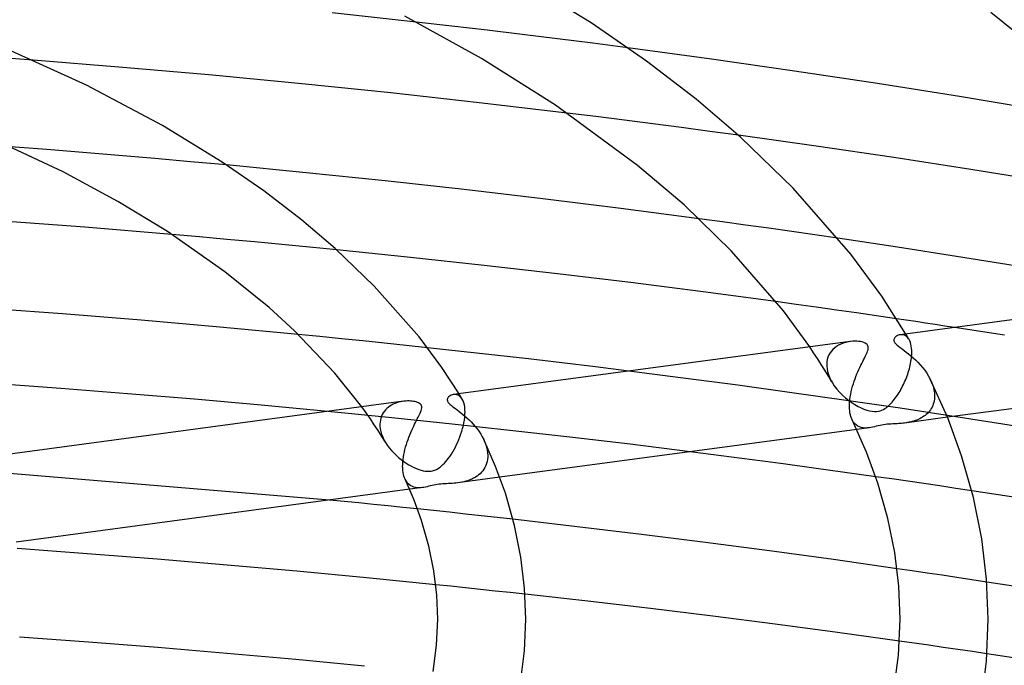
# Model space of a CAD drawing. Header units: millimetres. Extents: x -374 to 374, y -188 to 321.
# Tile 78 of 112: x 42 to 87, y 213 to 242. Entities that reach past the tile are written whole.
import ezdxf

# ---------------------------------------------------------------- set-up
doc = ezdxf.new("R2010")
doc.units = ezdxf.units.MM
doc.layers.add('HIDDEN', color=7, linetype='Continuous')
doc.layers.add('THICK', color=7, linetype='Continuous')

msp = doc.modelspace()

# ---------------------------------------------------------------- linework, layer by layer
at = {"layer": 'HIDDEN'}
for p, q in [((61.634, 241.717), (60.027, 241.901)), ((63.238, 241.529), (61.634, 241.717)), ((64.84, 241.336), (63.238, 241.529)), ((66.442, 241.138), (64.84, 241.336)), ((68.041, 240.935), (66.442, 241.138)), ((69.639, 240.727), (68.041, 240.935)), ((42.618, 240.167), (40.058, 240.356)), ((68.184, 237.605), (66.886, 237.765)), ((69.48, 237.442), (68.184, 237.605)), ((70.776, 237.276), (69.48, 237.442)), ((72.07, 237.106), (70.776, 237.276)), ((73.364, 236.934), (72.07, 237.106)), ((74.655, 236.758), (73.364, 236.934)), ((43.241, 236.107), (41.603, 236.232)), ((44.877, 235.976), (43.241, 236.107)), ((46.512, 235.841), (44.877, 235.976)), ((48.145, 235.701), (46.512, 235.841)), ((49.777, 235.556), (48.145, 235.701)), ((51.406, 235.407), (49.777, 235.556)), ((73.926, 232.821), (72.872, 232.964)), ((74.979, 232.676), (73.926, 232.821)), ((76.031, 232.529), (74.979, 232.676)), ((50.178, 232.139), (48.927, 232.248)), ((51.428, 232.028), (50.178, 232.139)), ((77.081, 232.379), (76.031, 232.529)), ((78.13, 232.228), (77.081, 232.379)), ((79.177, 232.075), (78.13, 232.228)), ((52.677, 231.913), (51.428, 232.028)), ((53.924, 231.796), (52.677, 231.913)), ((55.17, 231.677), (53.924, 231.796)), ((56.415, 231.554), (55.17, 231.677)), ((77.277, 229.073), (76.362, 229.199)), ((78.191, 228.945), (77.277, 229.073)), ((79.104, 228.816), (78.191, 228.945)), ((80.016, 228.685), (79.104, 228.816)), ((80.926, 228.553), (80.016, 228.685)), ((81.836, 228.42), (80.926, 228.553)), ((55.647, 227.611), (54.666, 227.707)), ((82.049, 227.695), (81.999, 227.691)), ((82.099, 227.693), (82.049, 227.695)), ((82.148, 227.684), (82.099, 227.693)), ((82.197, 227.668), (82.148, 227.684)), ((82.244, 227.645), (82.197, 227.668)), ((82.289, 227.614), (82.244, 227.645)), ((82.284, 227.684), (82.259, 227.726)), ((82.309, 227.642), (82.284, 227.684)), ((82.334, 227.6), (82.309, 227.642)), ((86.74, 227.672), (84.477, 228.023)), ((56.627, 227.513), (55.647, 227.611)), ((57.605, 227.414), (56.627, 227.513)), ((58.583, 227.313), (57.605, 227.414)), ((59.56, 227.21), (58.583, 227.313)), ((60.535, 227.106), (59.56, 227.21)), ((79.209, 227.222), (79.115, 227.165)), ((79.31, 227.272), (79.209, 227.222)), ((79.418, 227.314), (79.31, 227.272)), ((79.528, 227.348), (79.418, 227.314)), ((79.639, 227.373), (79.528, 227.348)), ((79.748, 227.39), (79.639, 227.373)), ((82.331, 227.576), (82.289, 227.614)), ((82.371, 227.529), (82.331, 227.576)), ((82.359, 227.557), (82.334, 227.6)), ((82.383, 227.515), (82.359, 227.557)), ((82.407, 227.474), (82.371, 227.529)), ((82.408, 227.473), (82.383, 227.515)), ((82.439, 227.412), (82.407, 227.474)), ((82.467, 227.341), (82.439, 227.412)), ((82.49, 227.262), (82.467, 227.341)), ((82.509, 227.174), (82.49, 227.262)), ((78.074, 226.874), (77.894, 227.141)), ((78.247, 226.609), (78.074, 226.874)), ((78.767, 226.776), (78.725, 226.678)), ((78.818, 226.868), (78.767, 226.776)), ((78.88, 226.952), (78.818, 226.868)), ((78.95, 227.03), (78.88, 226.952)), ((79.028, 227.101), (78.95, 227.03)), ((79.115, 227.165), (79.028, 227.101)), ((82.522, 227.079), (82.509, 227.174)), ((82.529, 226.976), (82.522, 227.079)), ((82.522, 226.705), (82.527, 226.78)), ((82.527, 226.78), (82.528, 226.794)), ((82.528, 226.794), (82.529, 226.808)), ((82.53, 226.865), (82.529, 226.976)), ((82.529, 226.823), (82.53, 226.837)), ((82.529, 226.808), (82.529, 226.823)), ((82.53, 226.851), (82.53, 226.865)), ((82.53, 226.837), (82.53, 226.851)), ((78.417, 226.343), (78.247, 226.609)), ((78.583, 226.077), (78.417, 226.343)), ((78.673, 226.462), (78.665, 226.347)), ((78.665, 226.347), (78.665, 226.333)), ((78.665, 226.333), (78.665, 226.319)), ((78.665, 226.319), (78.665, 226.305)), ((78.665, 226.305), (78.666, 226.291)), ((78.666, 226.291), (78.666, 226.277)), ((78.693, 226.573), (78.673, 226.462)), ((78.725, 226.678), (78.693, 226.573)), ((82.441, 226.23), (82.46, 226.312)), ((82.46, 226.312), (82.477, 226.393)), ((82.477, 226.393), (82.492, 226.473)), ((82.492, 226.473), (82.504, 226.551)), ((82.504, 226.551), (82.514, 226.629)), ((82.514, 226.629), (82.522, 226.705)), ((72.154, 225.725), (69.679, 226.041)), ((78.745, 225.81), (78.583, 226.077)), ((78.666, 226.277), (78.667, 226.262)), ((78.667, 226.262), (78.68, 226.141)), ((78.68, 226.141), (78.705, 226.018)), ((78.705, 226.018), (78.741, 225.895)), ((78.741, 225.895), (78.787, 225.773)), ((82.316, 225.824), (82.345, 225.904)), ((82.345, 225.904), (82.372, 225.985)), ((82.372, 225.985), (82.397, 226.067)), ((82.397, 226.067), (82.42, 226.148)), ((82.42, 226.148), (82.441, 226.23)), ((74.625, 225.398), (72.154, 225.725)), ((77.09, 225.06), (74.625, 225.398)), ((78.903, 225.543), (78.745, 225.81)), ((78.787, 225.773), (78.843, 225.652)), ((78.843, 225.652), (78.908, 225.533)), ((78.908, 225.533), (79.01, 225.376)), ((82.114, 225.356), (82.151, 225.431)), ((82.151, 225.431), (82.187, 225.508)), ((82.187, 225.508), (82.222, 225.585)), ((82.222, 225.585), (82.255, 225.664)), ((82.255, 225.664), (82.286, 225.743)), ((82.286, 225.743), (82.316, 225.824)), ((83.369, 225.676), (83.426, 225.554)), ((83.426, 225.554), (83.473, 225.43)), ((83.473, 225.43), (83.511, 225.305)), ((61.76, 224.977), (61.704, 224.972)), ((61.816, 224.975), (61.76, 224.977)), ((61.872, 224.963), (61.816, 224.975)), ((61.926, 224.943), (61.872, 224.963)), ((61.977, 224.913), (61.926, 224.943)), ((61.99, 224.967), (61.966, 225.007)), ((62.015, 224.926), (61.99, 224.967)), ((79.548, 224.711), (77.09, 225.06)), ((79.01, 225.376), (79.125, 225.225)), ((79.125, 225.225), (79.25, 225.083)), ((79.25, 225.083), (79.384, 224.948)), ((79.384, 224.948), (79.523, 224.824)), ((81.867, 224.932), (81.911, 224.999)), ((81.911, 224.999), (81.954, 225.067)), ((81.954, 225.067), (81.996, 225.137)), ((81.996, 225.137), (82.036, 225.208)), ((82.036, 225.208), (82.076, 225.281)), ((82.076, 225.281), (82.114, 225.356)), ((83.511, 225.305), (83.539, 225.181)), ((83.539, 225.181), (83.557, 225.058)), ((83.557, 225.058), (83.564, 224.936)), ((58.903, 224.495), (58.829, 224.45)), ((58.979, 224.534), (58.903, 224.495)), ((59.058, 224.569), (58.979, 224.534)), ((59.14, 224.6), (59.058, 224.569)), ((59.223, 224.625), (59.14, 224.6)), ((59.307, 224.646), (59.223, 224.625)), ((59.391, 224.662), (59.307, 224.646)), ((59.473, 224.673), (59.391, 224.662)), ((62.026, 224.873), (61.977, 224.913)), ((62.04, 224.885), (62.015, 224.926)), ((62.071, 224.824), (62.026, 224.873)), ((62.064, 224.845), (62.04, 224.885)), ((62.089, 224.804), (62.064, 224.845)), ((62.112, 224.764), (62.071, 224.824)), ((62.113, 224.763), (62.089, 224.804)), ((62.151, 224.689), (62.112, 224.764)), ((62.183, 224.603), (62.151, 224.689)), ((62.208, 224.505), (62.183, 224.603)), ((62.226, 224.396), (62.208, 224.505)), ((79.523, 224.824), (79.665, 224.711)), ((81.998, 224.352), (79.548, 224.711)), ((79.665, 224.711), (79.808, 224.61)), ((79.808, 224.61), (79.95, 224.52)), ((79.95, 224.52), (80.09, 224.441)), ((81.458, 224.453), (81.504, 224.494)), ((81.504, 224.494), (81.549, 224.538)), ((81.549, 224.538), (81.595, 224.585)), ((81.595, 224.585), (81.641, 224.635)), ((81.641, 224.635), (81.686, 224.689)), ((81.686, 224.689), (81.732, 224.745)), ((81.732, 224.745), (81.777, 224.805)), ((81.777, 224.805), (81.822, 224.867)), ((81.822, 224.867), (81.867, 224.932)), ((83.505, 224.545), (83.479, 224.475)), ((83.527, 224.617), (83.505, 224.545)), ((83.544, 224.692), (83.527, 224.617)), ((83.555, 224.769), (83.544, 224.692)), ((83.562, 224.848), (83.555, 224.769)), ((83.563, 224.862), (83.562, 224.848)), ((83.564, 224.877), (83.563, 224.862)), ((83.564, 224.936), (83.564, 224.921)), ((83.564, 224.921), (83.564, 224.906)), ((83.564, 224.906), (83.564, 224.891)), ((83.564, 224.891), (83.564, 224.877)), ((58.767, 223.935), (56.003, 224.208)), ((57.75, 224.14), (57.551, 224.416)), ((57.94, 223.866), (57.75, 224.14)), ((58.483, 224.074), (58.446, 223.994)), ((58.527, 224.149), (58.483, 224.074)), ((58.577, 224.22), (58.527, 224.149)), ((58.633, 224.285), (58.577, 224.22)), ((58.694, 224.345), (58.633, 224.285)), ((58.76, 224.4), (58.694, 224.345)), ((58.829, 224.45), (58.76, 224.4)), ((62.237, 224.276), (62.226, 224.396)), ((62.226, 223.943), (62.235, 224.061)), ((62.235, 224.061), (62.236, 224.075)), ((62.236, 224.075), (62.237, 224.09)), ((62.239, 224.147), (62.237, 224.276)), ((62.237, 224.104), (62.238, 224.118)), ((62.237, 224.09), (62.237, 224.104)), ((62.238, 224.133), (62.239, 224.147)), ((62.238, 224.118), (62.238, 224.133)), ((80.09, 224.441), (80.225, 224.374)), ((80.225, 224.374), (80.359, 224.317)), ((80.359, 224.317), (80.489, 224.271)), ((80.489, 224.271), (80.614, 224.237)), ((80.614, 224.237), (80.731, 224.216)), ((80.731, 224.216), (80.835, 224.207)), ((80.835, 224.207), (80.928, 224.209)), ((80.928, 224.209), (81.014, 224.22)), ((81.014, 224.22), (81.094, 224.24)), ((81.094, 224.24), (81.171, 224.268)), ((81.171, 224.268), (81.242, 224.301)), ((81.242, 224.301), (81.306, 224.339)), ((81.306, 224.339), (81.363, 224.377)), ((81.363, 224.377), (81.413, 224.415)), ((81.413, 224.415), (81.458, 224.453)), ((84.439, 223.982), (81.998, 224.352)), ((83.188, 224.074), (83.133, 224.029)), ((83.239, 224.122), (83.188, 224.074)), ((83.288, 224.173), (83.239, 224.122)), ((83.334, 224.227), (83.288, 224.173)), ((83.376, 224.285), (83.334, 224.227)), ((83.414, 224.345), (83.376, 224.285)), ((83.449, 224.409), (83.414, 224.345)), ((83.479, 224.475), (83.449, 224.409)), ((58.12, 223.601), (57.94, 223.866)), ((58.292, 223.337), (58.12, 223.601)), ((58.379, 223.725), (58.373, 223.629)), ((58.373, 223.629), (58.373, 223.615)), ((58.373, 223.615), (58.373, 223.601)), ((58.373, 223.601), (58.373, 223.586)), ((58.393, 223.819), (58.379, 223.725)), ((58.416, 223.908), (58.393, 223.819)), ((58.446, 223.994), (58.416, 223.908)), ((61.523, 223.649), (58.767, 223.935)), ((64.27, 223.35), (61.523, 223.649)), ((62.163, 223.568), (62.19, 223.695)), ((62.19, 223.695), (62.211, 223.82)), ((62.211, 223.82), (62.226, 223.943)), ((79.873, 223.738), (79.82, 223.83)), ((79.934, 223.659), (79.873, 223.738)), ((80.002, 223.595), (79.934, 223.659)), ((81.251, 223.604), (81.17, 223.591)), ((81.332, 223.615), (81.251, 223.604)), ((81.415, 223.624), (81.332, 223.615)), ((81.5, 223.631), (81.415, 223.624)), ((81.585, 223.637), (81.5, 223.631)), ((81.666, 223.641), (81.585, 223.637)), ((81.742, 223.645), (81.666, 223.641)), ((81.811, 223.649), (81.742, 223.645)), ((81.874, 223.652), (81.811, 223.649)), ((81.937, 223.657), (81.874, 223.652)), ((82.002, 223.662), (81.937, 223.657)), ((82.069, 223.668), (82.002, 223.662)), ((82.137, 223.675), (82.069, 223.668)), ((82.205, 223.683), (82.137, 223.675)), ((84.149, 223.944), (82.205, 223.683)), ((82.274, 223.693), (82.205, 223.683)), ((82.343, 223.705), (82.274, 223.693)), ((82.412, 223.718), (82.343, 223.705)), ((82.482, 223.734), (82.412, 223.718)), ((82.551, 223.751), (82.482, 223.734)), ((82.621, 223.772), (82.551, 223.751)), ((82.69, 223.794), (82.621, 223.772)), ((82.759, 223.82), (82.69, 223.794)), ((82.826, 223.848), (82.759, 223.82)), ((82.892, 223.878), (82.826, 223.848)), ((82.955, 223.912), (82.892, 223.878)), ((83.017, 223.948), (82.955, 223.912)), ((83.076, 223.987), (83.017, 223.948)), ((83.133, 224.029), (83.076, 223.987)), ((58.46, 223.072), (58.292, 223.337)), ((58.373, 223.586), (58.373, 223.572)), ((58.373, 223.572), (58.374, 223.558)), ((58.374, 223.558), (58.375, 223.544)), ((58.375, 223.544), (58.388, 223.421)), ((58.388, 223.421), (58.413, 223.295)), ((58.413, 223.295), (58.451, 223.17)), ((58.451, 223.17), (58.499, 223.046)), ((62.011, 223.063), (62.055, 223.188)), ((62.055, 223.188), (62.095, 223.314)), ((62.095, 223.314), (62.132, 223.441)), ((62.132, 223.441), (62.163, 223.568)), ((67.007, 223.039), (64.27, 223.35)), ((80.076, 223.543), (80.002, 223.595)), ((80.589, 223.467), (80.028, 223.391)), ((80.156, 223.504), (80.076, 223.543)), ((80.239, 223.477), (80.156, 223.504)), ((80.325, 223.462), (80.239, 223.477)), ((80.412, 223.456), (80.325, 223.462)), ((80.5, 223.458), (80.412, 223.456)), ((80.588, 223.467), (80.5, 223.458)), ((80.669, 223.479), (80.588, 223.467)), ((80.75, 223.495), (80.669, 223.479)), ((80.832, 223.514), (80.75, 223.495)), ((80.916, 223.534), (80.832, 223.514)), ((81.002, 223.555), (80.916, 223.534)), ((81.088, 223.574), (81.002, 223.555)), ((81.17, 223.591), (81.088, 223.574)), ((58.622, 222.806), (58.46, 223.072)), ((58.499, 223.046), (58.558, 222.922)), ((58.558, 222.922), (58.626, 222.8)), ((58.626, 222.8), (58.708, 222.675)), ((61.857, 222.701), (61.911, 222.819)), ((61.911, 222.819), (61.963, 222.94)), ((61.963, 222.94), (62.011, 223.063)), ((63.089, 222.937), (63.142, 222.819)), ((63.142, 222.819), (63.186, 222.698)), ((69.734, 222.715), (67.007, 223.039)), ((72.459, 222.377), (69.734, 222.715)), ((58.708, 222.675), (58.798, 222.553)), ((58.798, 222.553), (58.895, 222.436)), ((58.895, 222.436), (58.999, 222.324)), ((58.999, 222.324), (59.108, 222.218)), ((61.558, 222.181), (61.62, 222.275)), ((61.62, 222.275), (61.682, 222.375)), ((61.682, 222.375), (61.742, 222.479)), ((61.742, 222.479), (61.8, 222.588)), ((61.8, 222.588), (61.857, 222.701)), ((63.186, 222.698), (63.222, 222.578)), ((63.222, 222.578), (63.249, 222.457)), ((63.249, 222.457), (63.266, 222.336)), ((63.266, 222.336), (63.273, 222.217)), ((59.108, 222.218), (59.22, 222.118)), ((59.22, 222.118), (59.336, 222.025)), ((59.336, 222.025), (59.453, 221.939)), ((59.453, 221.939), (59.57, 221.859)), ((59.57, 221.859), (59.688, 221.787)), ((61.237, 221.794), (61.302, 221.86)), ((61.302, 221.86), (61.367, 221.932)), ((61.367, 221.932), (61.431, 222.009)), ((61.431, 222.009), (61.495, 222.092)), ((61.495, 222.092), (61.558, 222.181)), ((63.219, 221.842), (63.186, 221.753)), ((63.244, 221.934), (63.219, 221.842)), ((63.261, 222.03), (63.244, 221.934)), ((63.271, 222.129), (63.261, 222.03)), ((63.272, 222.158), (63.271, 222.144)), ((63.271, 222.144), (63.271, 222.129)), ((63.273, 222.188), (63.272, 222.173)), ((63.272, 222.173), (63.272, 222.158)), ((63.273, 222.217), (63.273, 222.202)), ((63.273, 222.202), (63.273, 222.188)), ((56.077, 220.183), (40.086, 221.51)), ((59.688, 221.787), (59.805, 221.722)), ((59.805, 221.722), (59.92, 221.665)), ((59.92, 221.665), (60.033, 221.615)), ((60.033, 221.615), (60.142, 221.574)), ((60.142, 221.574), (60.247, 221.54)), ((60.247, 221.54), (60.342, 221.516)), ((60.342, 221.516), (60.424, 221.501)), ((60.424, 221.501), (60.494, 221.493)), ((60.494, 221.493), (60.553, 221.489)), ((60.553, 221.489), (60.607, 221.489)), ((60.607, 221.489), (60.658, 221.493)), ((60.658, 221.493), (60.709, 221.499)), ((60.709, 221.499), (60.759, 221.509)), ((60.759, 221.509), (60.808, 221.522)), ((60.808, 221.522), (60.86, 221.539)), ((60.86, 221.539), (60.915, 221.563)), ((60.915, 221.563), (60.975, 221.593)), ((60.975, 221.593), (61.039, 221.633)), ((61.039, 221.633), (61.105, 221.68)), ((61.105, 221.68), (61.171, 221.734)), ((61.171, 221.734), (61.237, 221.794)), ((62.926, 221.382), (62.858, 221.322)), ((62.99, 221.446), (62.926, 221.382)), ((63.048, 221.516), (62.99, 221.446)), ((63.1, 221.59), (63.048, 221.516)), ((63.146, 221.669), (63.1, 221.59)), ((63.186, 221.753), (63.146, 221.669)), ((59.562, 221.049), (59.521, 221.126)), ((59.609, 220.982), (59.562, 221.049)), ((59.661, 220.922), (59.609, 220.982)), ((59.718, 220.871), (59.661, 220.922)), ((61.313, 220.92), (61.224, 220.914)), ((61.401, 220.925), (61.313, 220.92)), ((61.488, 220.929), (61.401, 220.925)), ((61.573, 220.934), (61.488, 220.929)), ((61.656, 220.939), (61.573, 220.934)), ((61.741, 220.946), (61.656, 220.939)), ((61.829, 220.955), (61.741, 220.946)), ((61.919, 220.966), (61.829, 220.955)), ((63.817, 221.22), (61.919, 220.965)), ((62.008, 220.979), (61.919, 220.966)), ((62.097, 220.995), (62.008, 220.979)), ((62.188, 221.014), (62.097, 220.995)), ((62.278, 221.037), (62.188, 221.014)), ((62.367, 221.064), (62.278, 221.037)), ((62.456, 221.096), (62.367, 221.064)), ((62.544, 221.132), (62.456, 221.096)), ((62.628, 221.173), (62.544, 221.132)), ((62.708, 221.218), (62.628, 221.173)), ((62.785, 221.267), (62.708, 221.218)), ((62.858, 221.322), (62.785, 221.267)), ((81.622, 221.141), (80.893, 221.245)), ((82.35, 221.036), (81.622, 221.141)), ((83.078, 220.93), (82.35, 221.036)), ((83.805, 220.823), (83.078, 220.93)), ((59.78, 220.829), (59.718, 220.871)), ((60.303, 220.749), (59.726, 220.672)), ((59.847, 220.794), (59.78, 220.829)), ((59.919, 220.768), (59.847, 220.794)), ((59.994, 220.75), (59.919, 220.768)), ((60.071, 220.74), (59.994, 220.75)), ((60.148, 220.738), (60.071, 220.74)), ((60.225, 220.741), (60.148, 220.738)), ((60.302, 220.749), (60.225, 220.741)), ((60.375, 220.76), (60.302, 220.749)), ((60.447, 220.774), (60.375, 220.76)), ((60.519, 220.79), (60.447, 220.774)), ((60.594, 220.808), (60.519, 220.79)), ((60.671, 220.826), (60.594, 220.808)), ((60.75, 220.845), (60.671, 220.826)), ((60.829, 220.862), (60.75, 220.845)), ((60.905, 220.877), (60.829, 220.862)), ((60.981, 220.889), (60.905, 220.877)), ((61.058, 220.899), (60.981, 220.889)), ((61.139, 220.907), (61.058, 220.899)), ((61.224, 220.914), (61.139, 220.907)), ((84.531, 220.715), (83.805, 220.823)), ((85.256, 220.606), (84.531, 220.715)), ((60.809, 219.702), (60.085, 219.779)), ((61.532, 219.626), (60.809, 219.702)), ((62.254, 219.548), (61.532, 219.626)), ((62.976, 219.469), (62.254, 219.548)), ((63.697, 219.389), (62.976, 219.469)), ((64.417, 219.309), (63.697, 219.389)), ((82.543, 216.965), (81.862, 217.065)), ((83.223, 216.865), (82.543, 216.965)), ((83.903, 216.764), (83.223, 216.865)), ((84.582, 216.663), (83.903, 216.764)), ((85.261, 216.56), (84.582, 216.663)), ((85.938, 216.457), (85.261, 216.56)), ((61.588, 216.266), (60.911, 216.336)), ((62.264, 216.195), (61.588, 216.266)), ((62.94, 216.124), (62.264, 216.195)), ((63.615, 216.051), (62.94, 216.124)), ((64.29, 215.979), (63.615, 216.051)), ((64.964, 215.905), (64.29, 215.979)), ((82.637, 213.68), (81.974, 213.774)), ((83.3, 213.586), (82.637, 213.68)), ((83.962, 213.491), (83.3, 213.586)), ((84.624, 213.395), (83.962, 213.491)), ((85.285, 213.298), (84.624, 213.395)), ((85.946, 213.2), (85.285, 213.298))]:
    msp.add_line(p, q, dxfattribs=at)
at = {"layer": 'THICK'}
for p, q in [((67.969, 241.864), (64.411, 244.048)), ((60.027, 241.901), (56.206, 242.316)), ((62.989, 240.251), (59.513, 242.169)), ((89.686, 239.458), (86.12, 242.329)), ((70.475, 240.128), (67.969, 241.864)), ((45.053, 239.03), (41.282, 240.743)), ((73.434, 240.213), (69.639, 240.727)), ((46.699, 239.84), (42.618, 240.167)), ((66.355, 238.127), (62.989, 240.251)), ((77.211, 239.672), (73.434, 240.213)), ((50.77, 239.483), (46.699, 239.84)), ((72.737, 238.39), (70.475, 240.128)), ((54.827, 239.096), (50.77, 239.483)), ((80.966, 239.105), (77.211, 239.672)), ((48.493, 237.2), (45.053, 239.03)), ((58.868, 238.681), (54.827, 239.096)), ((84.694, 238.513), (80.966, 239.105)), ((62.888, 238.237), (58.868, 238.681)), ((74.751, 236.672), (72.737, 238.39)), ((88.391, 237.896), (84.694, 238.513)), ((66.886, 237.765), (62.888, 238.237)), ((70.075, 235.388), (66.355, 238.127)), ((51.205, 235.54), (48.493, 237.2)), ((43.991, 235.089), (40.132, 236.887)), ((78.192, 236.261), (74.655, 236.758)), ((77.143, 234.352), (74.751, 236.672)), ((81.712, 235.741), (78.192, 236.261)), ((85.212, 235.2), (81.712, 235.741)), ((53.101, 234.23), (51.205, 235.54)), ((55.02, 235.057), (51.406, 235.407)), ((72.195, 233.591), (70.075, 235.388)), ((46.465, 233.755), (43.991, 235.089)), ((58.619, 234.685), (55.02, 235.057)), ((88.688, 234.637), (85.212, 235.2)), ((62.202, 234.29), (58.619, 234.685)), ((79.763, 231.351), (77.143, 234.352)), ((54.814, 232.918), (53.101, 234.23)), ((65.766, 233.872), (62.202, 234.29)), ((48.722, 232.382), (46.465, 233.755)), ((69.323, 233.43), (65.766, 233.872)), ((74.338, 231.498), (72.195, 233.591)), ((72.872, 232.964), (69.323, 233.43)), ((44.975, 232.574), (41.017, 232.872)), ((48.927, 232.248), (44.975, 232.574)), ((56.344, 231.618), (54.814, 232.918)), ((51.334, 230.559), (48.722, 232.382)), ((81.876, 231.671), (79.177, 232.075)), ((84.562, 231.253), (81.876, 231.671)), ((58.119, 229.906), (56.344, 231.618)), ((59.769, 231.21), (56.415, 231.554)), ((63.11, 230.847), (59.769, 231.21)), ((76.701, 228.775), (74.338, 231.498)), ((81.165, 229.445), (79.763, 231.351)), ((87.233, 230.823), (84.562, 231.253)), ((66.436, 230.465), (63.11, 230.847)), ((53.341, 228.934), (51.334, 230.559)), ((69.751, 230.063), (66.436, 230.465)), ((60.15, 227.597), (58.119, 229.906)), ((73.061, 229.641), (69.751, 230.063)), ((100.015, 230.105), (82.003, 227.692)), ((76.362, 229.199), (73.061, 229.641)), ((82.259, 227.726), (81.165, 229.445)), ((43.958, 228.641), (40.375, 228.907)), ((47.535, 228.352), (43.958, 228.641)), ((54.498, 227.872), (53.341, 228.934)), ((77.894, 227.141), (76.701, 228.775)), ((51.106, 228.041), (47.535, 228.352)), ((82.277, 228.355), (81.836, 228.42)), ((82.717, 228.289), (82.277, 228.355)), ((83.158, 228.223), (82.717, 228.289)), ((83.598, 228.157), (83.158, 228.223)), ((84.037, 228.09), (83.598, 228.157)), ((84.477, 228.023), (84.037, 228.09)), ((54.666, 227.707), (51.106, 228.041)), ((56.328, 225.947), (54.498, 227.872)), ((81.842, 227.635), (81.81, 227.613)), ((81.877, 227.654), (81.842, 227.635)), ((81.916, 227.67), (81.877, 227.654)), ((81.957, 227.683), (81.916, 227.67)), ((81.999, 227.691), (81.957, 227.683)), ((61.185, 226.206), (60.15, 227.597)), ((79.729, 227.387), (61.717, 224.974)), ((79.847, 227.399), (79.748, 227.39)), ((79.943, 227.402), (79.847, 227.399)), ((80.034, 227.4), (79.943, 227.402)), ((80.12, 227.393), (80.034, 227.4)), ((80.202, 227.382), (80.12, 227.393)), ((80.278, 227.365), (80.202, 227.382)), ((80.348, 227.344), (80.278, 227.365)), ((80.41, 227.318), (80.348, 227.344)), ((80.466, 227.285), (80.41, 227.318)), ((80.51, 227.245), (80.466, 227.285)), ((80.541, 227.196), (80.51, 227.245)), ((80.556, 227.14), (80.541, 227.196)), ((81.72, 227.482), (81.718, 227.453)), ((81.718, 227.453), (81.721, 227.424)), ((81.728, 227.51), (81.72, 227.482)), ((81.721, 227.424), (81.73, 227.394)), ((81.741, 227.537), (81.728, 227.51)), ((81.73, 227.394), (81.746, 227.362)), ((81.759, 227.564), (81.741, 227.537)), ((81.746, 227.362), (81.767, 227.33)), ((81.782, 227.589), (81.759, 227.564)), ((81.767, 227.33), (81.794, 227.298)), ((81.81, 227.613), (81.782, 227.589)), ((81.794, 227.298), (81.828, 227.263)), ((81.828, 227.263), (81.873, 227.222)), ((81.873, 227.222), (81.933, 227.172)), ((62.066, 226.939), (60.535, 227.106)), ((63.594, 226.767), (62.066, 226.939)), ((65.118, 226.592), (63.594, 226.767)), ((80.414, 226.703), (80.446, 226.769)), ((80.446, 226.769), (80.475, 226.831)), ((80.475, 226.831), (80.5, 226.889)), ((80.5, 226.889), (80.524, 226.951)), ((80.524, 226.951), (80.544, 227.015)), ((80.544, 227.015), (80.556, 227.079)), ((80.556, 227.079), (80.556, 227.14)), ((81.933, 227.172), (82.008, 227.113)), ((82.008, 227.113), (82.092, 227.05)), ((82.092, 227.05), (82.183, 226.981)), ((82.183, 226.981), (82.28, 226.908)), ((82.28, 226.908), (82.381, 226.828)), ((82.381, 226.828), (82.486, 226.742)), ((82.486, 226.742), (82.594, 226.649)), ((66.639, 226.413), (65.118, 226.592)), ((68.159, 226.229), (66.639, 226.413)), ((80.172, 226.213), (80.216, 226.306)), ((80.216, 226.306), (80.259, 226.394)), ((80.259, 226.394), (80.301, 226.478)), ((80.301, 226.478), (80.341, 226.557)), ((80.341, 226.557), (80.379, 226.632)), ((80.379, 226.632), (80.414, 226.703)), ((82.594, 226.649), (82.703, 226.549)), ((82.703, 226.549), (82.811, 226.442)), ((82.811, 226.442), (82.918, 226.328)), ((82.918, 226.328), (83.022, 226.207)), ((57.551, 224.416), (56.328, 225.947)), ((61.966, 225.007), (61.185, 226.206)), ((69.679, 226.041), (68.159, 226.229)), ((79.996, 225.803), (80.039, 225.911)), ((80.039, 225.911), (80.083, 226.015)), ((80.083, 226.015), (80.128, 226.116)), ((80.128, 226.116), (80.172, 226.213)), ((83.022, 226.207), (83.12, 226.081)), ((83.12, 226.081), (83.212, 225.95)), ((83.212, 225.95), (83.295, 225.815)), ((100.322, 226.11), (84.149, 223.944)), ((43.875, 225.248), (40.832, 225.468)), ((79.842, 225.351), (79.877, 225.467)), ((79.877, 225.467), (79.915, 225.581)), ((79.915, 225.581), (79.954, 225.693)), ((79.954, 225.693), (79.996, 225.803)), ((83.295, 225.815), (83.369, 225.676)), ((84.162, 223.913), (83.372, 225.671)), ((46.914, 225.012), (43.875, 225.248)), ((49.95, 224.76), (46.914, 225.012)), ((61.609, 224.944), (61.567, 224.924)), ((61.655, 224.961), (61.609, 224.944)), ((61.704, 224.972), (61.655, 224.961)), ((79.736, 224.878), (79.756, 224.996)), ((79.756, 224.996), (79.781, 225.115)), ((79.781, 225.115), (79.81, 225.233)), ((79.81, 225.233), (79.842, 225.351)), ((59.442, 224.669), (40.468, 222.127)), ((52.98, 224.492), (49.95, 224.76)), ((59.55, 224.68), (59.473, 224.673)), ((59.625, 224.684), (59.55, 224.68)), ((59.697, 224.684), (59.625, 224.684)), ((59.766, 224.682), (59.697, 224.684)), ((59.832, 224.676), (59.766, 224.682)), ((59.895, 224.668), (59.832, 224.676)), ((59.958, 224.656), (59.895, 224.668)), ((60.019, 224.641), (59.958, 224.656)), ((60.076, 224.622), (60.019, 224.641)), ((60.128, 224.599), (60.076, 224.622)), ((60.175, 224.572), (60.128, 224.599)), ((60.214, 224.54), (60.175, 224.572)), ((60.244, 224.502), (60.214, 224.54)), ((60.263, 224.46), (60.244, 224.502)), ((61.439, 224.78), (61.434, 224.752)), ((61.434, 224.752), (61.434, 224.727)), ((61.434, 224.727), (61.438, 224.702)), ((61.438, 224.702), (61.446, 224.675)), ((61.45, 224.809), (61.439, 224.78)), ((61.446, 224.675), (61.459, 224.648)), ((61.469, 224.84), (61.45, 224.809)), ((61.459, 224.648), (61.477, 224.62)), ((61.496, 224.871), (61.469, 224.84)), ((61.477, 224.62), (61.5, 224.591)), ((61.529, 224.899), (61.496, 224.871)), ((61.5, 224.591), (61.527, 224.562)), ((61.527, 224.562), (61.562, 224.528)), ((61.567, 224.924), (61.529, 224.899)), ((61.562, 224.528), (61.606, 224.489)), ((79.699, 224.418), (79.701, 224.528)), ((79.701, 224.528), (79.707, 224.642)), ((79.707, 224.642), (79.719, 224.759)), ((79.719, 224.759), (79.736, 224.878)), ((56.003, 224.208), (52.98, 224.492)), ((60.14, 224.009), (60.172, 224.075)), ((60.172, 224.075), (60.201, 224.138)), ((60.201, 224.138), (60.227, 224.199)), ((60.227, 224.199), (60.248, 224.258)), ((60.248, 224.258), (60.263, 224.314)), ((60.272, 224.415), (60.263, 224.46)), ((60.263, 224.314), (60.272, 224.366)), ((60.272, 224.366), (60.272, 224.415)), ((61.606, 224.489), (61.662, 224.443)), ((61.662, 224.443), (61.728, 224.392)), ((61.728, 224.392), (61.801, 224.337)), ((61.801, 224.337), (61.879, 224.278)), ((61.879, 224.278), (61.961, 224.216)), ((61.961, 224.216), (62.047, 224.149)), ((62.047, 224.149), (62.137, 224.076)), ((62.137, 224.076), (62.23, 223.999)), ((79.7, 224.403), (79.699, 224.418)), ((79.7, 224.389), (79.7, 224.403)), ((79.7, 224.374), (79.7, 224.389)), ((79.701, 224.359), (79.7, 224.374)), ((79.702, 224.345), (79.701, 224.359)), ((79.702, 224.331), (79.702, 224.345)), ((79.71, 224.235), (79.702, 224.331)), ((79.723, 224.143), (79.71, 224.235)), ((79.74, 224.057), (79.723, 224.143)), ((79.762, 223.977), (79.74, 224.057)), ((59.907, 223.541), (59.95, 223.629)), ((59.95, 223.629), (59.991, 223.714)), ((59.991, 223.714), (60.032, 223.794)), ((60.032, 223.794), (60.07, 223.87)), ((60.07, 223.87), (60.106, 223.942)), ((60.106, 223.942), (60.14, 224.009)), ((62.23, 223.999), (62.324, 223.916)), ((62.324, 223.916), (62.42, 223.827)), ((62.42, 223.827), (62.515, 223.733)), ((62.515, 223.733), (62.609, 223.633)), ((62.609, 223.633), (62.702, 223.527)), ((79.788, 223.902), (79.762, 223.977)), ((79.818, 223.834), (79.788, 223.902)), ((80.472, 222.366), (79.818, 223.834)), ((84.794, 222.192), (84.162, 223.913)), ((87.438, 223.512), (84.439, 223.982)), ((59.733, 223.149), (59.776, 223.253)), ((59.776, 223.253), (59.82, 223.353)), ((59.82, 223.353), (59.863, 223.449)), ((59.863, 223.449), (59.907, 223.541)), ((62.702, 223.527), (62.791, 223.416)), ((62.791, 223.416), (62.875, 223.302)), ((62.875, 223.302), (62.953, 223.184)), ((62.953, 223.184), (63.025, 223.062)), ((80.028, 223.391), (63.817, 221.22)), ((59.542, 222.599), (59.576, 222.712)), ((59.576, 222.712), (59.612, 222.824)), ((59.612, 222.824), (59.65, 222.935)), ((59.65, 222.935), (59.691, 223.043)), ((59.691, 223.043), (59.733, 223.149)), ((63.025, 223.062), (63.089, 222.937)), ((63.631, 221.702), (63.091, 222.934)), ((59.46, 222.254), (59.484, 222.369)), ((59.484, 222.369), (59.511, 222.484)), ((59.511, 222.484), (59.542, 222.599)), ((73.868, 222.197), (72.459, 222.377)), ((80.993, 220.946), (80.472, 222.366)), ((59.408, 221.805), (59.414, 221.915)), ((59.414, 221.915), (59.425, 222.027)), ((59.425, 222.027), (59.441, 222.14)), ((59.441, 222.14), (59.46, 222.254)), ((75.277, 222.014), (73.868, 222.197)), ((76.683, 221.827), (75.277, 222.014)), ((78.088, 221.636), (76.683, 221.827)), ((85.335, 220.292), (84.794, 222.192)), ((59.407, 221.699), (59.408, 221.805)), ((59.407, 221.685), (59.407, 221.699)), ((59.407, 221.67), (59.407, 221.685)), ((59.408, 221.655), (59.407, 221.67)), ((59.408, 221.641), (59.408, 221.655)), ((59.409, 221.626), (59.408, 221.641)), ((59.41, 221.612), (59.409, 221.626)), ((59.417, 221.519), (59.41, 221.612)), ((59.43, 221.43), (59.417, 221.519)), ((59.446, 221.346), (59.43, 221.43)), ((64.071, 220.493), (63.631, 221.702)), ((79.492, 221.442), (78.088, 221.636)), ((80.893, 221.245), (79.492, 221.442)), ((59.467, 221.268), (59.446, 221.346)), ((59.491, 221.196), (59.467, 221.268)), ((59.52, 221.129), (59.491, 221.196)), ((59.934, 220.173), (59.52, 221.129)), ((81.448, 219.351), (80.993, 220.946)), ((59.726, 220.672), (41.85, 218.277)), ((64.487, 219.03), (64.071, 220.493)), ((88.222, 220.152), (85.256, 220.606)), ((56.746, 220.117), (56.077, 220.183)), ((57.415, 220.051), (56.746, 220.117)), ((58.083, 219.984), (57.415, 220.051)), ((60.27, 219.247), (59.934, 220.173)), ((85.71, 218.424), (85.335, 220.292)), ((58.751, 219.916), (58.083, 219.984)), ((59.418, 219.848), (58.751, 219.916)), ((60.085, 219.779), (59.418, 219.848)), ((60.6, 218.089), (60.27, 219.247)), ((67.34, 218.973), (64.417, 219.309)), ((81.76, 217.793), (81.448, 219.351)), ((64.776, 217.59), (64.487, 219.03)), ((70.256, 218.621), (67.34, 218.973)), ((73.168, 218.255), (70.256, 218.621)), ((76.074, 217.873), (73.168, 218.255)), ((85.928, 216.594), (85.71, 218.424)), ((45.079, 217.745), (41.897, 217.976)), ((60.826, 216.96), (60.6, 218.089)), ((78.973, 217.476), (76.074, 217.873)), ((81.941, 216.278), (81.76, 217.793)), ((48.257, 217.497), (45.079, 217.745)), ((51.431, 217.231), (48.257, 217.497)), ((64.944, 216.178), (64.776, 217.59)), ((81.862, 217.065), (78.973, 217.476)), ((54.599, 216.949), (51.431, 217.231)), ((57.76, 216.651), (54.599, 216.949)), ((60.957, 215.862), (60.826, 216.96)), ((60.911, 216.336), (57.76, 216.651)), ((86, 214.777), (85.928, 216.594)), ((88.81, 216.01), (85.938, 216.457)), ((65, 214.777), (64.944, 216.178)), ((82, 214.775), (81.941, 216.278)), ((61, 214.775), (60.957, 215.862)), ((67.816, 215.584), (64.964, 215.905)), ((70.657, 215.25), (67.816, 215.584)), ((73.494, 214.902), (70.657, 215.25)), ((60.949, 213.593), (61, 214.776)), ((64.941, 213.329), (65, 214.775)), ((76.326, 214.54), (73.494, 214.902)), ((81.929, 213.13), (82, 214.777)), ((85.921, 212.864), (86, 214.775)), ((79.154, 214.164), (76.326, 214.54)), ((45.143, 213.729), (42, 213.959)), ((81.974, 213.774), (79.154, 214.164)), ((48.283, 213.481), (45.143, 213.729)), ((51.419, 213.217), (48.283, 213.481)), ((60.795, 212.399), (60.949, 213.593)), ((64.763, 211.875), (64.941, 213.329)), ((54.548, 212.937), (51.419, 213.217)), ((57.67, 212.641), (54.548, 212.937)), ((81.712, 211.471), (81.929, 213.13)), ((88.758, 212.777), (85.946, 213.2)), ((85.68, 210.941), (85.921, 212.864))]:
    msp.add_line(p, q, dxfattribs=at)

doc.saveas('drawing.dxf')
